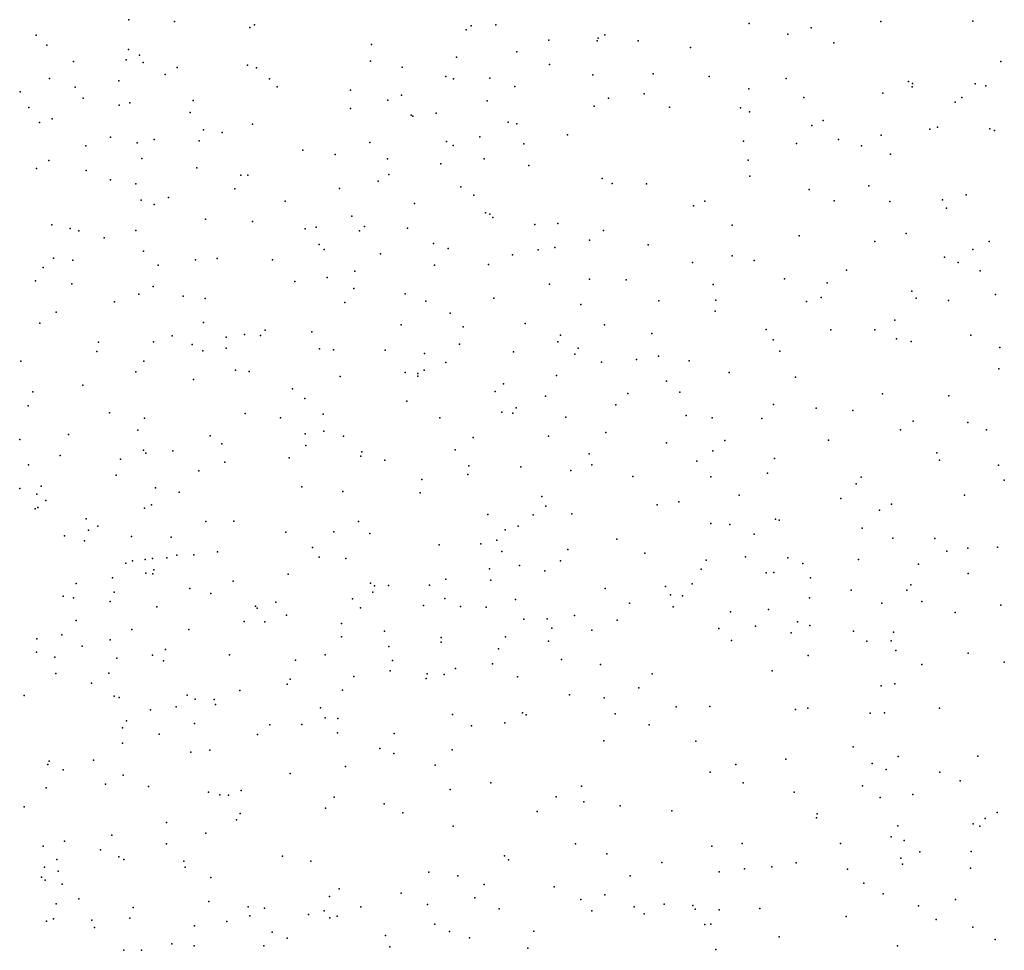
# Model space of a CAD drawing. Header units: metres. Extents: x -25 to 25, y -27.7 to 27.8.
# Tile 69 of 209: x -7.6 to -6.2, y -4 to -2.7. Entities that reach past the tile are written whole.
import ezdxf

# ---------------------------------------------------------------- set-up
doc = ezdxf.new("R2010")
doc.units = ezdxf.units.M

msp = doc.modelspace()

# ---------------------------------------------------------------- linework, layer by layer
for p in [(-7.4146, -2.6753, -17.7298), (-7.3494, -2.678, -8.1035), (-7.2346, -2.6829, 18.4525), (-6.9234, -2.6842, 17.44), (-6.8879, -2.6828, -8.3189), (-6.5247, -2.681, -4.9452), (-6.3355, -2.678, -4.8193), (-6.2034, -2.6773, -4.7097), (-7.5477, -2.6976, -5.7715), (-7.2413, -2.6865, -7.1741), (-6.9308, -2.6901, 17.0406), (-6.7318, -2.697, -8.956), (-6.4688, -2.6961, -3.5407), (-6.4356, -2.6871, -8.7724), (-7.5323, -2.712, -7.9868), (-7.0665, -2.7107, -8.262), (-6.8119, -2.7045, -8.3258), (-6.7424, -2.7055, -7.448), (-6.7414, -2.7019, -8.3318), (-6.684, -2.7059, -5.0206), (-6.4031, -2.7086, -8.2852), (-7.4152, -2.7179, -8.0667), (-7.3995, -2.7264, -5.6131), (-6.8578, -2.7214, -16.8321), (-6.6089, -2.7153, -7.5637), (-7.4942, -2.7354, 18.8926), (-7.4188, -2.7331, 16.6941), (-7.394, -2.7369, -16.537), (-7.2445, -2.7407, -8.1656), (-7.0678, -2.7348, -9.5521), (-6.9446, -2.7291, 17.5871), (-6.8111, -2.7397, -17.4318), (-6.1632, -2.7355, -4.5473), (-7.3628, -2.7541, -8.1046), (-7.3452, -2.744, -5.543), (-7.2314, -2.7443, -5.4571), (-7.0223, -2.7437, -5.2903), (-6.7488, -2.7546, -17.2156), (-6.6621, -2.7531, 26.4566), (-7.5286, -2.7598, 16.5764), (-7.4291, -2.7633, -7.1072), (-7.2128, -2.7602, 18.6184), (-6.9599, -2.757, -8.2952), (-6.9486, -2.7603, -3.9054), (-6.8965, -2.7592, -5.1738), (-6.582, -2.7567, -4.9545), (-6.4715, -2.7599, -8.3021), (-6.2958, -2.7639, -4.7519), (-6.29, -2.7667, -8.2253), (-6.2, -2.7674, -4.6004), (-7.5707, -2.7787, -5.6781), (-7.4918, -2.7721, -5.6118), (-7.2019, -2.7717, -5.3951), (-7.0964, -2.7763, -8.2484), (-6.8609, -2.7713, 26.5605), (-6.6751, -2.7817, -4.994), (-6.5251, -2.7746, 26.3251), (-6.3328, -2.7808, 26.0448), (-6.2905, -2.7718, -8.0707), (-6.1848, -2.7705, -8.1696), (-7.4802, -2.788, -8.0279), (-7.4284, -2.7979, -5.5251), (-7.4135, -2.7948, -8.0724), (-7.3226, -2.7914, -3.9833), (-7.0429, -2.7907, 26.6153), (-7.0232, -2.7839, -9.3098), (-6.9007, -2.7918, -9.0332), (-6.7264, -2.7879, -8.3221), (-6.4459, -2.787, -4.8524), (-6.2288, -2.7936, 25.7694), (-6.2193, -2.7871, -3.1719), (-7.5583, -2.8013, -3.9971), (-7.3267, -2.8084, -5.4355), (-7.0967, -2.8026, -5.3015), (-6.9739, -2.8097, -17.5483), (-6.7467, -2.7997, -5.0252), (-6.639, -2.8008, -8.3123), (-6.5367, -2.8019, -8.2973), (-6.524, -2.8075, -4.9001), (-7.5431, -2.8229, -8.0084), (-7.525, -2.8175, -5.563), (-7.2374, -2.8255, -5.354), (-7.0097, -2.8124, 18.1624), (-7.0074, -2.814, -8.2702), (-6.8703, -2.8226, -5.1168), (-6.8579, -2.8247, 17.2719), (-6.4185, -2.8201, -7.8888), (-7.3078, -2.8333, -8.1391), (-7.2806, -2.8373, 16.7917), (-6.4345, -2.8271, 26.1885), (-6.2651, -2.8326, -4.6775), (-6.2544, -2.8295, -8.1733), (-6.179, -2.8319, -4.5052), (-6.1723, -2.8342, -8.1357), (-7.4413, -2.844, -9.8718), (-7.4027, -2.8521, -5.4298), (-7.3785, -2.8472, -17.6025), (-7.3137, -2.8491, 26.6049), (-7.069, -2.8516, -5.2291), (-6.959, -2.85, -5.1585), (-6.911, -2.8436, -8.2971), (-6.848, -2.8537, -17.0395), (-6.7852, -2.8404, -8.3063), (-6.5325, -2.8498, -8.6638), (-6.4564, -2.8531, -8.2676), (-6.3962, -2.8473, -3.4161), (-6.3352, -2.841, -4.7443), (-7.4764, -2.8565, -8.0461), (-7.165, -2.8625, -5.2844), (-6.9492, -2.8558, 17.915), (-6.3631, -2.8565, -8.4046), (-6.3218, -2.8684, -8.1955), (-7.5295, -2.8773, -5.4846), (-7.3962, -2.8746, -8.0868), (-7.1188, -2.8687, -8.2311), (-7.0436, -2.8751, -8.252), (-6.9668, -2.8821, -8.2724), (-6.9046, -2.8753, -7.3982), (-6.526, -2.8769, -4.8735), (-7.5473, -2.8892, 19.222), (-7.4758, -2.8918, -16.6994), (-7.3172, -2.8879, -9.7515), (-6.8405, -2.8849, -5.0485), (-7.441, -2.9053, -5.3823), (-7.254, -2.8984, -8.1565), (-7.2442, -2.8985, -5.2859), (-7.0569, -2.9073, -16.8696), (-7.0414, -2.8976, -5.1719), (-6.7354, -2.9035, -8.2979), (-6.7211, -2.9104, -4.9803), (-6.6718, -2.9108, -3.7065), (-6.5235, -2.9001, -3.5595), (-7.4045, -2.911, 16.6773), (-7.2627, -2.9184, 18.9373), (-7.1125, -2.9178, -9.3983), (-6.9381, -2.9151, 18.0665), (-6.4384, -2.9189, -4.7927), (-6.3525, -2.9137, -4.7182), (-7.3973, -2.9345, 19.0983), (-7.3579, -2.9305, -8.1171), (-7.1904, -2.9361, -5.2214), (-6.9197, -2.9272, 17.701), (-6.5883, -2.9361, -4.8939), (-6.4024, -2.9352, -8.2104), (-6.3225, -2.9364, 25.836), (-6.247, -2.9339, -4.5688), (-6.2132, -2.927, -4.5029), (-7.3784, -2.9405, -5.3014), (-7.0048, -2.9394, -5.1284), (-6.9029, -2.9527, -8.2799), (-6.6043, -2.9427, -7.7278), (-6.2415, -2.9459, -8.1186), (-7.3047, -2.9617, -5.2314), (-7.2371, -2.9649, -9.5632), (-7.0948, -2.9572, 18.6827), (-6.8967, -2.9543, -5.0512), (-6.8925, -2.9594, 16.9623), (-7.5254, -2.9699, 16.5116), (-7.4991, -2.9751, -5.3241), (-7.4867, -2.9787, -8.0647), (-7.4049, -2.978, 26.5433), (-7.1615, -2.9754, 26.5716), (-7.146, -2.973, -8.2001), (-7.0837, -2.9787, -9.1586), (-7.0763, -2.9721, -8.2234), (-7.0149, -2.9747, -17.1683), (-6.8319, -2.9692, -8.8155), (-6.7993, -2.9679, -4.9882), (-6.7337, -2.9781, -7.6067), (-6.5488, -2.9701, 26.2257), (-7.4501, -2.9884, -5.2752), (-6.7538, -2.9918, 26.4059), (-6.4527, -2.9857, -4.7674), (-6.3443, -2.9938, -8.146), (-6.2992, -2.9823, -4.6021), (-6.1799, -2.994, -1.1111), (-7.3936, -3.0077, -5.2131), (-7.1417, -2.9983, -3.9764), (-7.1346, -3.0051, -5.1144), (-6.9776, -2.9966, -5.0531), (-6.9563, -3.004, -8.2422), (-6.8273, -3.0059, -8.254), (-6.8035, -3.0026, 17.0944), (-6.6696, -2.9985, -8.2606), (-6.2035, -3.0052, -8.0861), (-7.5231, -3.0175, -7.1723), (-7.4952, -3.0205, -17.0808), (-7.3189, -3.0201, -17.2798), (-7.2879, -3.0181, -8.1362), (-7.2085, -3.0199, -5.1184), (-7.0537, -3.0114, 18.4758), (-6.8641, -3.0127, -7.4888), (-6.5488, -3.0146, -8.2252), (-6.5174, -3.0213, -8.1065), (-6.2442, -3.0161, -4.5191), (-7.5376, -3.0309, -8.0546), (-7.3728, -3.0279, -4.0183), (-7.0904, -3.0366, -7.3655), (-6.976, -3.0277, -8.896), (-6.8988, -3.0267, -4.9815), (-6.6056, -3.0241, -4.8269), (-6.3848, -3.035, -4.6645), (-6.2246, -3.0241, 25.6543), (-6.1928, -3.036, -4.4083), (-7.5488, -3.0501, -5.2486), (-7.1764, -3.0511, 16.7898), (-7.1303, -3.0456, -8.1841), (-6.7537, -3.0481, -8.2344), (-6.7008, -3.049, -4.8683), (-6.4736, -3.0473, 26.0128), (-7.4966, -3.0544, 19.4074), (-7.3797, -3.0586, -8.1078), (-7.092, -3.0612, -5.0267), (-6.8108, -3.0551, -4.9136), (-6.576, -3.0553, -7.9387), (-6.4127, -3.0533, -3.3598), (-6.2908, -3.065, -8.0989), (-7.4004, -3.0695, 19.2499), (-7.3368, -3.0722, -5.0951), (-7.3052, -3.0756, 19.0679), (-7.0182, -3.0689, -4.9883), (-6.9883, -3.0793, -3.9656), (-6.8907, -3.0752, -4.9305), (-6.654, -3.0789, -4.8068), (-6.5721, -3.0782, -4.7612), (-6.4424, -3.0797, -4.6983), (-6.4213, -3.0742, -8.1442), (-6.285, -3.075, -4.5418), (-6.2382, -3.0787, -4.4781), (-6.1709, -3.0698, -0.8084), (-7.4352, -3.0806, -5.137), (-7.1046, -3.0816, -8.9687), (-6.766, -3.0842, -4.8629), (-6.5733, -3.0938, -8.1835), (-7.5192, -3.0952, -4.0418), (-6.9534, -3.0967, -8.2016), (-6.3156, -3.1067, -3.2012), (-7.5427, -3.1111, -5.1572), (-7.3077, -3.1099, 16.6475), (-7.2192, -3.1209, -8.1423), (-7.0237, -3.1136, 18.1241), (-6.9348, -3.1165, 16.8934), (-6.846, -3.1114, -4.8642), (-6.7323, -3.1134, 26.309), (-6.5, -3.12, -4.7117), (-6.4073, -3.1206, -4.6271), (-6.3439, -3.1207, -4.5712), (-7.3528, -3.129, -5.0335), (-7.275, -3.1313, -9.2088), (-7.2486, -3.1275, 26.5014), (-7.2259, -3.1289, 18.9346), (-7.152, -3.1235, -4.9675), (-6.7954, -3.1283, 17.3256), (-6.6644, -3.126, -8.1902), (-6.4898, -3.1349, -8.1434), (-6.313, -3.1335, -1.0728), (-6.2062, -3.1282, -8.0454), (-7.4581, -3.1384, -8.0899), (-7.3792, -3.1377, -9.4272), (-7.3241, -3.1418, -8.1268), (-7.3087, -3.1509, -4.0878), (-7.2749, -3.1468, -4.9828), (-7.1409, -3.1479, 18.6976), (-7.1211, -3.1495, -8.156), (-7.0468, -3.1499, -8.1678), (-6.9401, -3.1412, -4.849), (-6.799, -3.138, -7.643), (-6.7698, -3.1467, -8.1868), (-6.2918, -3.1373, -8.0747), (-6.1645, -3.146, -3.0651), (-7.4605, -3.1517, -7.2627), (-6.9906, -3.1545, -7.4475), (-6.8629, -3.1524, -8.189), (-6.7747, -3.1556, -4.777), (-6.686, -3.1631, -4.7421), (-6.6544, -3.1584, -8.3224), (-6.6106, -3.1649, -4.7101), (-6.4807, -3.1514, 25.8837), (-7.5697, -3.1656, -5.114), (-7.3932, -3.1657, -8.1094), (-7.2618, -3.1785, -8.1325), (-6.9909, -3.1786, 17.9203), (-6.9599, -3.1677, -8.1743), (-6.7363, -3.1669, -8.4668), (-6.1663, -3.1765, -4.2988), (-7.4047, -3.1811, -4.9989), (-7.3221, -3.1919, -4.9365), (-7.2419, -3.1802, -4.9202), (-7.1115, -3.1874, -4.8204), (-7.0182, -3.1821, -4.7927), (-7, -3.1869, -8.7435), (-6.9998, -3.1831, 26.4337), (-6.801, -3.1862, -4.7088), (-6.5531, -3.1821, -8.1364), (-6.4582, -3.1884, -4.6187), (-7.4807, -3.1999, -5.0183), (-7.1797, -3.2053, 18.5107), (-6.8771, -3.1982, -4.6923), (-6.6433, -3.1943, -8.1489), (-7.5524, -3.2094, -8.0725), (-7.1624, -3.2192, 18.1587), (-6.889, -3.2092, -4.0275), (-6.8168, -3.216, -4.6473), (-6.6988, -3.2122, -4.6397), (-6.624, -3.2099, -4.6553), (-6.3329, -3.2123, -4.4773), (-6.2378, -3.2152, -4.4236), (-7.5592, -3.2296, -4.2252), (-7.0159, -3.2231, -4.6769), (-6.8587, -3.2325, -8.1514), (-6.7159, -3.2284, -3.8449), (-6.4895, -3.2279, -8.1113), (-6.4283, -3.2333, 25.7282), (-7.4424, -3.2397, -4.9499), (-7.3922, -3.2475, 19.3576), (-7.2479, -3.2407, -4.7956), (-7.1973, -3.2472, -4.7456), (-7.136, -3.2419, -4.7029), (-6.9686, -3.247, -4.5928), (-6.8796, -3.239, -8.5633), (-6.8635, -3.2404, -4.5823), (-6.7875, -3.2458, -7.7622), (-6.6151, -3.2434, -3.6742), (-6.5776, -3.247, -4.5851), (-6.5061, -3.2481, -4.5719), (-6.3755, -3.2366, -8.0855), (-6.3074, -3.2642, -4.4342), (-6.2889, -3.2517, -1.2076), (-6.2108, -3.2536, -4.3677), (-6.1839, -3.264, -8.027), (-7.571, -3.278, -4.9867), (-7.5014, -3.2707, -9.1737), (-7.4019, -3.2645, -8.1067), (-7.2981, -3.2728, 18.8319), (-7.1619, -3.2699, 16.6741), (-7.1349, -3.2659, 17.964), (-7.1069, -3.2734, -4.6133), (-6.9206, -3.275, 17.6214), (-6.8127, -3.2735, -4.5032), (-6.7303, -3.268, -4.5187), (-7.2815, -3.2844, -4.2952), (-7.1608, -3.2866, 26.3781), (-6.643, -3.2829, -4.5018), (-6.5592, -3.2793, -4.5196), (-6.4108, -3.2791, -0.935), (-7.5134, -3.301, -4.9099), (-7.4267, -3.3063, -4.8307), (-7.3937, -3.2932, 26.3151), (-7.3903, -3.2978, 19.5059), (-7.3516, -3.2944, -4.789), (-7.1846, -3.3046, -4.6213), (-7.0817, -3.3021, -8.67), (-7.0804, -3.2957, -4.5524), (-6.9466, -3.293, -4.2029), (-6.7539, -3.2988, -7.933), (-6.5765, -3.2945, -8.1032), (-6.4882, -3.3054, -4.4937), (-6.2552, -3.2971, -8.0362), (-7.5589, -3.3143, -9.0038), (-7.2771, -3.3106, -4.6993), (-7.0473, -3.3078, -8.1317), (-6.9267, -3.3157, -4.4548), (-6.8524, -3.3173, -4.447), (-6.7501, -3.3145, -4.1077), (-6.5995, -3.309, 25.8283), (-6.2512, -3.3076, -4.3943), (-6.1668, -3.3147, -4.2798), (-7.4331, -3.3292, -7.3582), (-7.3145, -3.3232, -8.1245), (-6.9282, -3.3283, -8.1249), (-6.7805, -3.3225, -4.445), (-6.6914, -3.331, -4.4375), (-6.5796, -3.3319, -4.4583), (-6.498, -3.3266, -8.0831), (-6.3636, -3.3322, -0.6116), (-7.5714, -3.3485, -4.4722), (-7.5405, -3.345, 19.9629), (-7.3766, -3.3473, 18.2596), (-7.1664, -3.3458, -4.5288), (-6.9944, -3.3355, -4.4533), (-6.3709, -3.3419, -3.1832), (-6.1583, -3.3366, -8.0124), (-7.5469, -3.3568, -8.0919), (-7.3426, -3.3536, -8.7638), (-7.1076, -3.3525, -4.3396), (-6.9968, -3.3546, 16.7399), (-6.8222, -3.3597, -4.3945), (-6.539, -3.3581, -1.0448), (-6.3928, -3.3628, -8.0544), (-6.2155, -3.358, -0.2987), (-7.5455, -3.3757, 16.2521), (-7.534, -3.3655, 18.2997), (-7.3924, -3.3769, 19.186), (-7.3821, -3.3718, 18.6458), (-6.8165, -3.374, -4.2536), (-6.6563, -3.3721, -8.0909), (-6.6254, -3.3677, -4.4057), (-6.32, -3.3708, -4.3883), (-7.5491, -3.3774, -4.8537), (-6.8994, -3.3858, -8.3604), (-6.8345, -3.3864, 26.0101), (-6.7788, -3.3846, -8.1014), (-6.3376, -3.3793, 25.5538), (-7.4758, -3.392, 18.7725), (-7.4594, -3.4026, 18.1278), (-7.3041, -3.3956, 16.4573), (-7.2641, -3.3952, -4.5508), (-7.0853, -3.396, -8.5465), (-6.8561, -3.4027, 16.8963), (-6.5793, -3.3987, -4.059), (-6.5521, -3.4001, -3.8888), (-6.4868, -3.3923, -4.4101), (-6.4815, -3.3937, 25.6417), (-6.3624, -3.4055, -0.3398), (-7.5069, -3.4162, -8.1014), (-7.4725, -3.4083, 26.0661), (-7.4109, -3.4175, -4.5303), (-7.3539, -3.4184, -4.6156), (-7.1894, -3.411, -4.4631), (-7.1205, -3.4107, -4.4131), (-7.0691, -3.4132, 0.4188), (-6.8745, -3.4077, -7.8477), (-6.5175, -3.4141, -3.4198), (-7.4784, -3.4236, 0.3502), (-7.1514, -3.4333, -8.1243), (-6.9695, -3.4295, 26.0937), (-6.9095, -3.4277, -4.3174), (-6.8867, -3.4228, 0.473), (-6.7144, -3.4212, -4.3357), (-6.3181, -3.4199, -8.0354), (-6.2581, -3.4204, -4.3526), (-6.1682, -3.4327, -8.008), (-7.346, -3.4441, 0.4997), (-7.3214, -3.4439, -4.5355), (-7.2877, -3.4395, -8.1238), (-7.1418, -3.4469, 26.1382), (-6.8794, -3.4387, -8.1089), (-6.7849, -3.4359, -4.3151), (-6.6742, -3.4412, -8.0835), (-6.5295, -3.4466, -8.0661), (-6.241, -3.4382, -8.0208), (-6.2106, -3.4342, -4.3009), (-7.4193, -3.4555, 16.3149), (-7.4096, -3.4525, -4.6442), (-7.3914, -3.4505, -7.4539), (-7.3809, -3.449, -8.6455), (-7.36, -3.4482, 17.9631), (-7.1032, -3.4487, 17.6845), (-6.8541, -3.4592, -8.0988), (-6.7953, -3.4521, 17.1939), (-6.586, -3.4511, -4.3345), (-6.4688, -3.448, -4.3699), (-6.4475, -3.4562, -8.0543), (-6.3677, -3.4504, -4.3402), (-6.2816, -3.457, -0.1562), (-7.3905, -3.4698, -8.1189), (-7.3802, -3.4711, -4.575), (-7.3791, -3.465, 19.5701), (-7.1859, -3.4713, -4.4009), (-6.8973, -3.4637, 0.6339), (-6.8177, -3.4666, 0.3319), (-6.5934, -3.4642, -0.7362), (-6.5001, -3.4696, -0.3757), (-6.4889, -3.4689, -3.5912), (-6.2101, -3.4706, 25.4363), (-7.4905, -3.4847, -4.6903), (-7.4383, -3.4768, 20.0119), (-7.2652, -3.4817, -4.4483), (-7.0677, -3.4845, -4.3178), (-7.062, -3.4884, -8.3755), (-7.042, -3.4877, -8.1125), (-6.9833, -3.4873, -7.7605), (-6.9598, -3.4786, -8.1056), (-6.8953, -3.4799, -4.2684), (-6.6447, -3.4891, 0.5667), (-6.6061, -3.4852, -8.0713), (-6.4363, -3.4765, -3.2771), (-6.2923, -3.4868, -4.3264), (-7.5091, -3.5028, -4.7584), (-7.4358, -3.4973, 25.8834), (-7.3271, -3.4921, -4.4822), (-7.2973, -3.499, 0.1662), (-7.0645, -3.4973, 25.9643), (-6.7309, -3.492, -8.0815), (-6.6376, -3.5013, -4.2802), (-6.6202, -3.5027, -0.5132), (-6.378, -3.4942, -8.042), (-6.2984, -3.4945, -8.0289), (-7.494, -3.5054, -8.109), (-7.4417, -3.5105, 0.0659), (-7.3748, -3.5182, 19.8671), (-7.2332, -3.5173, 17.741), (-7.2039, -3.5115, -4.5532), (-7.0938, -3.5067, 0.1774), (-6.9921, -3.5163, -8.2059), (-6.9611, -3.5066, -4.4607), (-6.9388, -3.5179, 17.4523), (-6.8596, -3.508, 0.1669), (-6.6963, -3.513, -0.9298), (-6.6336, -3.5183, -0.2547), (-6.438, -3.5053, -3.7551), (-6.3343, -3.5131, -0.0137), (-6.2769, -3.5107, -1.2566), (-6.1634, -3.5161, -4.2232), (-7.2308, -3.5201, -7.5894), (-7.1886, -3.5301, -4.3434), (-7.0821, -3.5198, 16.6304), (-6.9017, -3.5189, -8.0976), (-6.7751, -3.531, -0.0282), (-6.5511, -3.5254, 0.2022), (-6.4966, -3.5223, 0.028), (-6.2286, -3.5266, -4.285), (-7.4903, -3.5378, 17.9365), (-7.249, -3.5396, -4.3791), (-7.2197, -3.5401, -8.414), (-7.1097, -3.5423, -8.1202), (-6.8477, -3.5358, -4.2276), (-6.8144, -3.5357, -8.085), (-6.7139, -3.5374, -4.2349), (-6.5154, -3.5462, -8.0546), (-6.4551, -3.5399, -4.242), (-6.4375, -3.5449, 25.4913), (-7.5109, -3.5587, 0.6456), (-7.4106, -3.5509, -4.5118), (-7.3287, -3.5511, -4.426), (-7.0479, -3.5535, 0.0142), (-6.8077, -3.5489, -0.1826), (-6.7501, -3.5519, -0.6236), (-6.568, -3.5495, -1.1553), (-6.4643, -3.5555, -4.2878), (-6.3747, -3.5532, -4.297), (-6.3172, -3.5548, 0.2561), (-7.547, -3.5641, -0.158), (-7.4819, -3.5746, 25.6692), (-7.4415, -3.5657, 20.2154), (-7.1094, -3.5613, -4.2637), (-6.9666, -3.5623, -8.0994), (-6.9665, -3.569, -0.1177), (-6.8743, -3.5616, 17.2688), (-6.8126, -3.5677, -0.4732), (-6.55, -3.5669, 0.6894), (-6.3557, -3.5678, -3.9805), (-6.3205, -3.5672, 0.4193), (-7.5471, -3.5833, -4.6443), (-7.3806, -3.5879, 17.8104), (-7.3623, -3.5795, -4.751), (-7.2703, -3.5872, -8.1276), (-7.133, -3.5873, -8.2066), (-7.0416, -3.5753, -7.9684), (-6.8842, -3.5786, 16.9532), (-6.4399, -3.5882, -8.0407), (-6.314, -3.5809, -3.0781), (-6.2102, -3.5847, -8.0098), (-7.5209, -3.5907, 19.3366), (-7.4318, -3.5922, -8.3885), (-7.3651, -3.5958, -0.1565), (-7.1754, -3.5949, -4.2811), (-7.0363, -3.5956, -4.2186), (-6.893, -3.6004, -4.1783), (-6.7937, -3.5938, 0.7758), (-6.7377, -3.6009, -8.0682), (-6.2768, -3.6012, -4.2829), (-6.1583, -3.598, -3.0191), (-7.5193, -3.6139, -4.5857), (-7.4436, -3.6135, -7.6494), (-7.0399, -3.6104, -8.1069), (-6.9864, -3.6147, -0.2904), (-6.9622, -3.6153, -4.1903), (-6.9457, -3.6068, 16.8141), (-6.6638, -3.6144, -4.1888), (-6.4917, -3.6104, -4.2437), (-7.4682, -3.6277, -4.5116), (-7.1876, -3.6292, 17.5929), (-7.183, -3.6224, -8.1214), (-7.092, -3.6183, 25.7096), (-6.9879, -3.6212, -4.5705), (-6.8569, -3.6186, 25.6505), (-6.3152, -3.6287, -3.8262), (-7.5648, -3.6456, -8.1013), (-7.331, -3.6453, 20.0728), (-7.2554, -3.6386, -4.3148), (-7.1083, -3.6378, -4.2208), (-6.7821, -3.6448, -4.1668), (-6.6826, -3.6345, 25.5488), (-6.3352, -3.6318, -8.0208), (-7.4356, -3.6464, -4.8899), (-7.4285, -3.6483, -8.1196), (-7.3198, -3.651, -4.3531), (-7.2921, -3.6514, -7.7916), (-7.2904, -3.6587, -8.1258), (-6.7328, -3.6492, -4.5343), (-7.3835, -3.6661, 16.2832), (-7.347, -3.6617, 19.749), (-7.1396, -3.6635, -4.6603), (-6.9503, -3.6729, -8.0886), (-6.8497, -3.6703, -4.1536), (-6.8447, -3.6735, -0.7813), (-6.7168, -3.6719, -8.0577), (-6.6294, -3.6619, -8.0498), (-6.5808, -3.6612, -4.1877), (-6.458, -3.6655, -4.4306), (-6.4405, -3.6638, -4.225), (-6.3507, -3.6709, 25.3059), (-6.3304, -3.6705, -4.238), (-6.2512, -3.6636, -8.0049), (-7.418, -3.6821, 0.8015), (-7.3206, -3.6856, 25.6252), (-7.2123, -3.6877, 0.8538), (-7.1666, -3.6874, -4.233), (-7.1331, -3.6777, -8.1159), (-7.1146, -3.6788, -0.3524), (-6.8751, -3.6849, -8.0769), (-6.6681, -3.6878, -4.1579), (-7.4239, -3.6921, -4.4261), (-7.3714, -3.701, -4.3738), (-7.23, -3.7016, -4.2677), (-7.1151, -3.6993, 16.5393), (-7.0339, -3.7004, -8.099), (-6.9232, -3.6891, 0.877), (-7.4237, -3.7142, -7.9304), (-6.7331, -3.7105, -4.1428), (-6.6011, -3.711, 25.4228), (-7.3257, -3.7268, -8.1263), (-7.2987, -3.724, -0.3616), (-7.0545, -3.7219, 17.4113), (-7.0346, -3.729, -4.1656), (-6.9507, -3.7236, -4.1484), (-6.3752, -3.7193, -8.0133), (-7.531, -3.7445, -0.3626), (-7.529, -3.7397, 16.2121), (-7.4654, -3.7386, -8.1128), (-6.4718, -3.737, -8.027), (-6.3478, -3.7432, -3.1466), (-6.3105, -3.733, -1.2912), (-6.1962, -3.7329, -4.1948), (-7.5092, -3.7522, 17.6908), (-7.1831, -3.7577, -4.2126), (-7.1036, -3.7474, 25.5815), (-6.9751, -3.7459, -8.0861), (-6.5804, -3.7559, -4.5811), (-6.5435, -3.7448, -8.0324), (-6.3278, -3.7521, -3.5801), (-6.2507, -3.7557, -4.3562), (-7.4481, -3.7729, -5.0181), (-7.4228, -3.7599, -4.3927), (-6.8951, -3.7712, -4.1172), (-6.5333, -3.7711, -4.1447), (-6.2218, -3.7683, -7.9834), (-7.5333, -3.7783, 0.914), (-7.3864, -3.7763, -8.1196), (-7.3003, -3.7844, -4.2762), (-7.2534, -3.7818, 16.3356), (-6.9536, -3.7804, 1.0165), (-6.7653, -3.7756, -4.6378), (-6.4601, -3.7846, -1.2569), (-6.362, -3.7753, -4.1752), (-7.2843, -3.7883, 20.2046), (-7.2716, -3.7885, -4.8906), (-7.1201, -3.7918, 1.0398), (-7.0483, -3.801, -8.0965), (-6.8014, -3.7912, -4.1108), (-6.7619, -3.7981, -1.083), (-6.3364, -3.7922, 0.5489), (-6.2898, -3.788, -7.991), (-7.5651, -3.8055, -4.5026), (-7.2551, -3.8151, -0.4854), (-7.1326, -3.8075, -8.109), (-7.0217, -3.8143, -4.1281), (-6.8285, -3.8123, -0.9434), (-6.7098, -3.8039, -8.0424), (-6.6353, -3.8112, -4.1132), (-6.1687, -3.8135, -7.9588), (-7.3605, -3.828, -4.3053), (-7.2601, -3.8241, -8.1146), (-6.4279, -3.8211, -4.1425), (-6.4268, -3.8156, 25.1519), (-6.1856, -3.8222, 0.3492), (-7.3042, -3.8432, 20.0067), (-6.9494, -3.8331, 16.9199), (-6.3112, -3.8329, 22.5738), (-6.2032, -3.8298, 22.4615), (-6.1933, -3.8333, -3.6697), (-7.5069, -3.8549, -8.0947), (-7.4392, -3.8463, 25.4385), (-6.3206, -3.8486, -4.1514), (-6.3018, -3.8537, 24.9997), (-7.5376, -3.8622, -4.4504), (-7.4552, -3.8672, -4.3779), (-7.3607, -3.8584, -6.2552), (-6.7737, -3.8588, -8.0333), (-6.5779, -3.8622, -8.0095), (-6.5343, -3.8579, -4.1167), (-6.3934, -3.8583, -7.9859), (-6.2794, -3.8702, -3.4915), (-6.2058, -3.8695, -4.1384), (-7.5182, -3.8812, -6.3229), (-7.4292, -3.8773, -8.0986), (-7.4217, -3.8812, -0.441), (-7.3357, -3.8835, -4.2664), (-7.1942, -3.8765, -4.1875), (-7.1534, -3.8836, 16.4454), (-6.8754, -3.8757, -4.6935), (-6.8699, -3.8814, -4.0944), (-6.7286, -3.8732, -4.095), (-6.6497, -3.8856, -8.0084), (-6.3067, -3.8792, -4.5403), (-7.5357, -3.8923, -6.0404), (-7.5164, -3.8978, 16.1988), (-7.3341, -3.8923, -6.0148), (-6.9844, -3.8991, 25.4286), (-6.5675, -3.8988, 25.1631), (-6.5313, -3.8947, -4.6468), (-6.4921, -3.8916, 0.726), (-6.4569, -3.8861, 22.5475), (-6.3832, -3.8952, 22.7187), (-6.3045, -3.8878, -3.3396), (-6.2067, -3.8934, 22.274), (-7.5401, -3.9064, 19.8703), (-7.5348, -3.9108, 1.0643), (-7.2973, -3.9068, 17.4728), (-6.9425, -3.9046, 17.0664), (-6.6954, -3.9045, 0.9429), (-7.5106, -3.9164, 17.4628), (-7.1131, -3.923, -8.0802), (-6.9048, -3.9171, -8.038), (-6.8043, -3.9203, -8.018), (-6.3601, -3.915, -4.1234), (-7.4866, -3.9375, -4.3778), (-7.2999, -3.9414, 23.2206), (-7.1268, -3.9344, 1.2447), (-7.0241, -3.9296, -8.0577), (-6.9181, -3.9362, 23.002), (-6.7659, -3.9384, -4.0836), (-6.7315, -3.932, 25.254), (-6.3323, -3.9305, -7.9475), (-6.2283, -3.9387, -7.9329), (-7.519, -3.9448, 23.3833), (-7.4085, -3.9501, -5.086), (-7.2434, -3.9491, -8.0853), (-7.2202, -3.9511, -4.1869), (-7.1343, -3.9546, 25.3896), (-7.0818, -3.9489, -6.2134), (-6.9862, -3.9457, -4.1007), (-6.8833, -3.9521, -0.7664), (-6.7504, -3.955, 23.0072), (-6.6897, -3.9491, 22.7151), (-6.6466, -3.9452, -4.0826), (-6.6053, -3.9471, 22.4934), (-6.602, -3.9523, 22.8631), (-6.5674, -3.9534, 22.3174), (-6.509, -3.9514, -4.0958), (-6.2814, -3.9477, -4.1258), (-7.5327, -3.9695, -6.5402), (-7.523, -3.9662, -8.0632), (-7.4677, -3.9682, 23.1758), (-7.4131, -3.9653, -4.3038), (-7.2742, -3.9703, 20.2709), (-7.2413, -3.9618, 23.0416), (-7.157, -3.9603, -4.8762), (-7.1265, -3.9649, -6.002), (-7.1158, -3.9624, 22.9333), (-6.6754, -3.9589, -7.9862), (-6.3852, -3.9629, 22.1474), (-6.256, -3.9671, 22.8728), (-7.4638, -3.9789, -5.8626), (-7.3205, -3.9762, 23.4633), (-6.9755, -3.974, 22.8292), (-6.9547, -3.9847, -8.0285), (-6.8334, -3.984, -8.0052), (-6.588, -3.9743, -1.1759), (-6.5796, -3.9741, -4.0829), (-6.2034, -3.9785, 22.1231), (-7.2089, -3.9855, 17.3719), (-7.1873, -3.9939, -8.0705), (-7.0465, -3.99, 16.6918), (-6.9257, -3.9937, 1.255), (-6.4816, -3.9923, 22.9852), (-6.1716, -3.9961, -3.3648), (-7.422, -4.0114, 22.9699), (-7.3967, -4.0115, -8.0705), (-7.3531, -4.002, 20.0239), (-7.321, -4.0052, -6.6111), (-7.2212, -4.0052, -5.8705), (-7.04, -4.0065, -8.0435), (-6.8421, -4.0086, -4.0691), (-6.5724, -4.0102, -7.9546), (-6.3115, -4.0051, -7.9281)]:
    msp.add_point(p)

doc.saveas('drawing.dxf')
